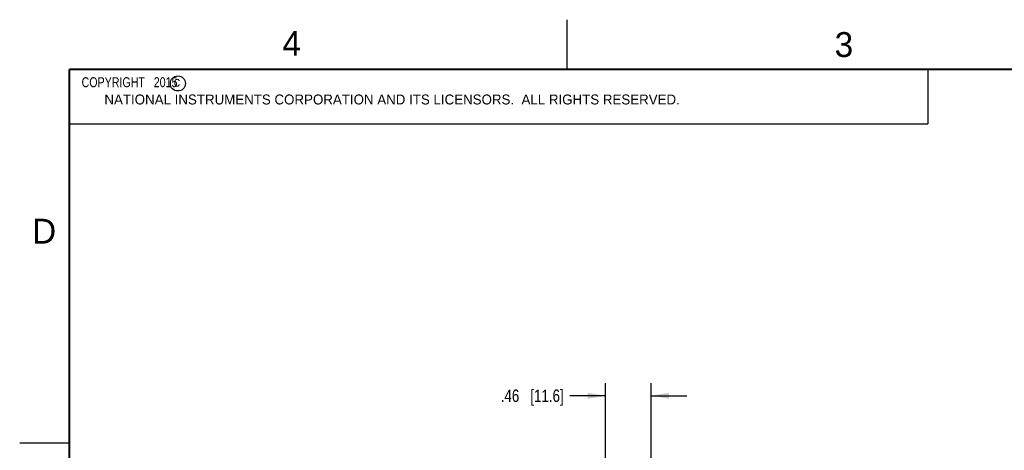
# Model space of a CAD drawing. Header units: inches. Extents: x 0 to 22, y 0 to 17.
# Tile 13 of 21: x 0 to 9.9, y 12.7 to 17. Entities that reach past the tile are written whole.
import ezdxf

# ---------------------------------------------------------------- set-up
doc = ezdxf.new("R2010")
doc.units = ezdxf.units.IN
doc.header["$LTSCALE"] = 1.21
doc.header["$MEASUREMENT"] = 0
doc.layers.get('0').update_dxf_attribs({"linetype": 'CONTINUOUS'})
doc.layers.add('DETAIL', color=7, linetype='CONTINUOUS')
doc.layers.add('DIMENSIONS', color=7, linetype='CONTINUOUS')
doc.styles.get("Standard").update_dxf_attribs({"font": 'txt', "width": 0.8})
doc.styles.add('TEXTSTYLE_2', font='txt')
doc.dimstyles.new('DIMSTYLE_1', dxfattribs={"dimtxt": 0.125, "dimasz": 0.18, "dimexe": 0.125, "dimexo": 0.0625, "dimgap": 0.0625, "dimtad": 0, "dimtih": 1, "dimtoh": 1, "dimzin": 4, "dimdsep": 46, "dimtxsty": 'STANDARD', "dimblk": '_FILLED', "dimblk1": '_FILLED', "dimblk2": '_FILLED', "dimcen": 0.09, "dimadec": 0, "dimazin": 0, "dimtp": 0.005, "dimtm": 0.005, "dimtfac": 1, "dimtofl": 0, "dimtmove": 0, "dimatfit": 3, "dimldrblk": '_FILLED', "dimfxl": 1, "dimtolj": 1, "dimtzin": 4, "dimarcsym": 0})

# ---------------------------------------------------------------- blocks, each defined once
blk = doc.blocks.new('_FILLED')
at = {"color": 0, "linetype": 'BYBLOCK'}
blk.add_solid([(0, 0), (-1, 0.174), (-1, -0.174)], dxfattribs=at)
blk = doc.blocks.new('*D13')
at = {"layer": 'DIMENSIONS', "color": 2, "linetype": 'CONTINUOUS'}
for p, q in [((5.8855, 11.1094), (5.8855, 13.3464)), ((6.3435, 7.2374), (6.3435, 13.3464)), ((5.8855, 13.2214), (5.5277, 13.2214)), ((6.3435, 13.2214), (6.7035, 13.2214))]:
    blk.add_line(p, q, dxfattribs=at)
at = {"layer": 'DIMENSIONS', "color": 2, "linetype": 'CONTINUOUS', "xscale": 0.18, "yscale": 0.18, "zscale": 0.18}
blk.add_blockref('_FILLED', (5.8855, 13.2214), dxfattribs=at)
at = {"layer": 'DIMENSIONS', "color": 2, "linetype": 'CONTINUOUS', "xscale": 0.18, "yscale": 0.18, "zscale": 0.18, "rotation": 180}
blk.add_blockref('_FILLED', (6.3435, 13.2214), dxfattribs=at)
at = {"layer": 'DIMENSIONS', "color": 2, "linetype": 'CONTINUOUS', "insert": (5.4652, 13.2839), "char_height": 0.125, "width": 1.025, "attachment_point": 3, "line_spacing_factor": 0.9}
blk.add_mtext('.46{\\Ftxt.shx;\\W1.000000;\\H0.125000; }[11.6]', dxfattribs=at)

msp = doc.modelspace()

# ---------------------------------------------------------------- linework, layer by layer
at = {"color": 2, "linetype": 'CONTINUOUS'}
for p, q in [((5.5, 16.5), (5.5, 17)), ((0.4999, 16.5), (9.1249, 16.5)), ((0.4999, 16.5), (0.4999, 15.9531)), ((9.1249, 16.5), (9.1249, 15.9531)), ((0.4999, 15.9531), (9.1249, 15.9531)), ((0, 12.75), (0.5, 12.75))]:
    msp.add_line(p, q, dxfattribs=at)
at = {"color": 7, "linetype": 'CONTINUOUS', "const_width": 0.02}
for points in [[(0.5, 16.5), (0.5, 0.5)], [(21.5, 16.5), (0.5, 16.5)]]:
    msp.add_lwpolyline(points, dxfattribs=at)
at = {"color": 2, "linetype": 'CONTINUOUS'}
msp.add_circle((1.5893, 16.359), 0.0754, dxfattribs=at)

# ---------------------------------------------------------------- texts
at = {"color": 2, "linetype": 'CONTINUOUS', "attachment_point": 1, "line_spacing_factor": 0.9, "style": 'TEXTSTYLE_2'}
for s, insert, char_height, width in [('4', (2.64, 16.8869), 0.25, 0.25), ('3', (8.1875, 16.875), 0.25, 0.25), ('c', (1.5463, 16.428), 0.1, 0.1), ('NATIONAL INSTRUMENTS CORPORATION AND ITS LICENSORS.  ALL RIGHTS RESERVED.', (0.851, 16.2482), 0.1, 7.3), ('D', (0.125, 15), 0.25, 0.25)]:
    msp.add_mtext(s, dxfattribs=dict(at, insert=insert, char_height=char_height, width=width))
at = {"layer": 'DETAIL', "color": 2, "linetype": 'CONTINUOUS', "insert": (0.5624, 16.4219), "char_height": 0.1, "width": 1.44, "attachment_point": 1, "line_spacing_factor": 0.9}
msp.add_mtext('  COPYRIGHT   2015', dxfattribs=at)

# ---------------------------------------------------------------- dimensions: what is measured, and where the dimension line sits
at = {"layer": 'DIMENSIONS', "color": 2, "linetype": 'CONTINUOUS'}
dim = msp.add_linear_dim(base=(6.3435, 13.2214), p1=(5.8855, 11.0469), p2=(6.3435, 7.1749), dimstyle='DIMSTYLE_1', dxfattribs=at)
dim.commit()
dim.dimension.update_dxf_attribs({"geometry": '*D13', "text_midpoint": (4.9527, 13.2214), "dimtype": 160})

doc.saveas('drawing.dxf')
